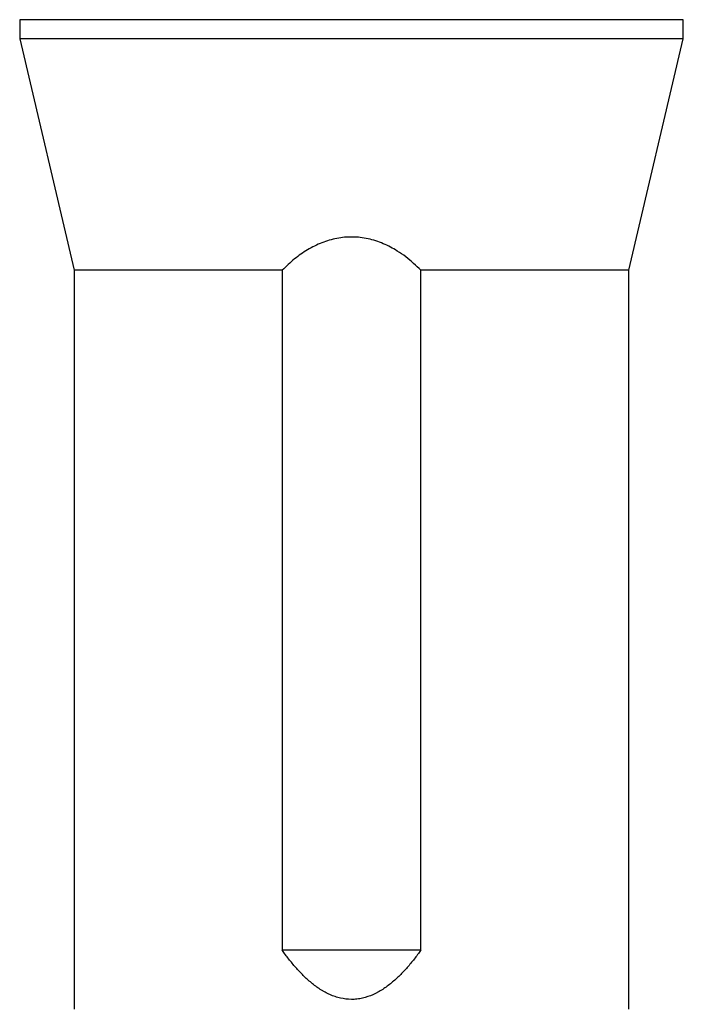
# Model space of a CAD drawing. Header units: millimetres. Extents: x 1228 to 2708, y 240 to 3424.
# Tile 3 of 6: x 1631 to 2306, y 1677 to 2678. Entities that reach past the tile are written whole.
import ezdxf

# ---------------------------------------------------------------- set-up
doc = ezdxf.new("R2010")
doc.units = ezdxf.units.MM

msp = doc.modelspace()

# ---------------------------------------------------------------- linework, layer by layer
at = {"color": 7, "linetype": 'Continuous', "lineweight": 25}
for p, q in [((1630.6, 2678), (1630.6, 2658.5)), ((1968.1, 2678), (1630.6, 2678)), ((2305.6, 2678), (1968.1, 2678)), ((2305.6, 2658.5), (2305.6, 2678)), ((1630.6, 2658.5), (1686.1, 2423.1)), ((1968.1, 2658.5), (1630.6, 2658.5)), ((2305.6, 2658.5), (1968.1, 2658.5)), ((2250.1, 2423.1), (2305.6, 2658.5)), ((1686.1, 2423.1), (1686.1, 1671.5)), ((1897.7, 2423.1), (1686.1, 2423.1)), ((1897.7, 2423.1), (1897.7, 1731.5)), ((2250.1, 2423.1), (2038.6, 2423.1)), ((2038.6, 1731.5), (2038.6, 2423.1)), ((2250.1, 1671.5), (2250.1, 2423.1)), ((2038.6, 1731.5), (1897.7, 1731.5))]:
    msp.add_line(p, q, dxfattribs=at)
for points, knots in [([(2038.6, 2423.1), (2036.2, 2425.5), (2031.3, 2430.3), (2023.4, 2436.9), (2015.5, 2442.4), (2007.8, 2446.8), (2000.5, 2450.3), (1992.9, 2453.2), (1985.1, 2455.3), (1977.1, 2456.6), (1969.1, 2457.1), (1961.1, 2456.8), (1953.2, 2455.7), (1945.5, 2453.8), (1937.9, 2451.2), (1930.5, 2447.9), (1923.4, 2444), (1916.6, 2439.6), (1910, 2434.6), (1903.7, 2429.1), (1899.7, 2425.1), (1897.7, 2423.1)], [0, 0, 0, 0, 0.065732, 0.131538, 0.197198, 0.247049, 0.29711, 0.347097, 0.396847, 0.445313, 0.493927, 0.54238, 0.590758, 0.63929, 0.687707, 0.738303, 0.789077, 0.839916, 0.890601, 0.945296, 1, 1, 1, 1]), ([(2038.6, 1731.5), (2036.4, 1728.5), (2034.2, 1725.5), (2029.6, 1719.7), (2027.3, 1716.8), (2022.4, 1711.2), (2019.8, 1708.5), (2015.9, 1704.6), (2014.5, 1703.3), (2011.7, 1700.8), (2010.3, 1699.5), (2006, 1696), (2003, 1693.7), (1998.3, 1690.7), (1996.6, 1689.8), (1994.2, 1688.4), (1993.3, 1688), (1991.6, 1687.1), (1990.8, 1686.7), (1986.5, 1684.8), (1982.9, 1683.6), (1978.4, 1682.6), (1977.4, 1682.4), (1975.6, 1682.1), (1974.6, 1681.9), (1971.8, 1681.6), (1969.9, 1681.5), (1964.3, 1681.5), (1960.6, 1682), (1956, 1683), (1955.1, 1683.2), (1953.2, 1683.8), (1952.3, 1684), (1949.7, 1684.9), (1947.9, 1685.6), (1944.5, 1687.1), (1942.9, 1688), (1940.4, 1689.3), (1939.6, 1689.8), (1938, 1690.8), (1937.2, 1691.2), (1933.2, 1693.8), (1930.2, 1696), (1924.5, 1700.7), (1921.7, 1703.2), (1916.5, 1708.5), (1913.9, 1711.2), (1909, 1716.8), (1906.6, 1719.6), (1902, 1725.5), (1899.8, 1728.5), (1897.7, 1731.5)], [0, 0, 0, 0, 0.0625, 0.0625, 0.125, 0.125, 0.1875, 0.1875, 0.21875, 0.21875, 0.25, 0.25, 0.3125, 0.3125, 0.34375, 0.34375, 0.359375, 0.359375, 0.375, 0.375, 0.4375, 0.4375, 0.453125, 0.453125, 0.46875, 0.46875, 0.5, 0.5, 0.5625, 0.5625, 0.578125, 0.578125, 0.59375, 0.59375, 0.625, 0.625, 0.65625, 0.65625, 0.671875, 0.671875, 0.6875, 0.6875, 0.75, 0.75, 0.8125, 0.8125, 0.875, 0.875, 0.9375, 0.9375, 1, 1, 1, 1])]:
    msp.add_open_spline(points, degree=3, knots=knots, dxfattribs=at)

doc.saveas('drawing.dxf')
